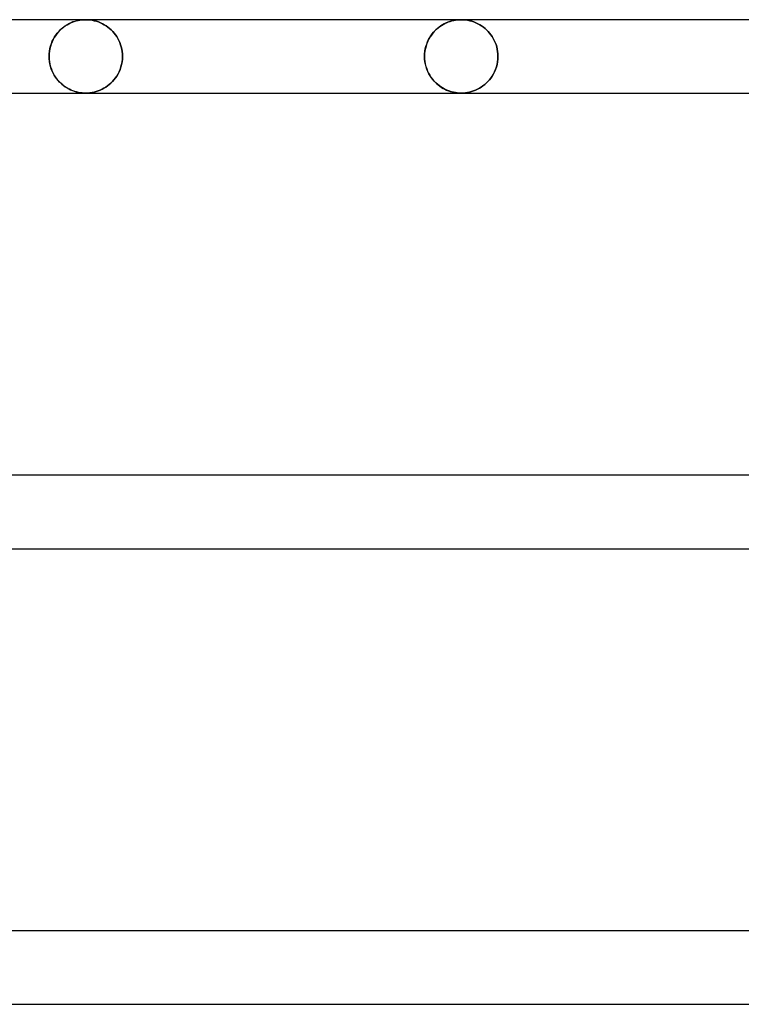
# Model space of a CAD drawing. Header units: millimetres. Extents: x -250 to 250, y -102 to 110.
# Tile 4 of 22: x -210 to -188, y 42 to 73. Entities that reach past the tile are written whole.
import ezdxf

# ---------------------------------------------------------------- set-up
doc = ezdxf.new("R2010")
doc.units = ezdxf.units.MM
doc.layers.add('HIDDEN', color=7, linetype='Continuous')
doc.layers.add('THICK', color=7, linetype='Continuous')

msp = doc.modelspace()

# ---------------------------------------------------------------- linework, layer by layer
at = {"layer": 'HIDDEN'}
for p, q in [((-208.567, 73.12), (-208.508, 73.135)), ((-208.499, 73.137), (-208.556, 73.123)), ((-208.508, 73.135), (-208.448, 73.146)), ((-208.441, 73.147), (-208.499, 73.137)), ((-208.448, 73.146), (-208.387, 73.154)), ((-208.383, 73.154), (-208.441, 73.147)), ((-208.387, 73.154), (-208.327, 73.158)), ((-208.325, 73.159), (-208.383, 73.154)), ((-208.327, 73.158), (-208.267, 73.16)), ((-208.267, 73.16), (-208.325, 73.159)), ((-208.267, 73.16), (-208.198, 73.158)), ((-208.198, 73.158), (-208.267, 73.16)), ((-208.198, 73.158), (-208.13, 73.152)), ((-208.13, 73.152), (-208.198, 73.158)), ((-208.13, 73.152), (-208.062, 73.142)), ((-208.062, 73.142), (-208.13, 73.152)), ((-208.062, 73.142), (-207.995, 73.128)), ((-207.995, 73.128), (-208.062, 73.142)), ((-196.641, 73.135), (-196.701, 73.12)), ((-196.69, 73.123), (-196.632, 73.137)), ((-196.581, 73.146), (-196.641, 73.135)), ((-196.632, 73.137), (-196.574, 73.147)), ((-196.521, 73.154), (-196.581, 73.146)), ((-196.574, 73.147), (-196.516, 73.154)), ((-196.46, 73.158), (-196.521, 73.154)), ((-196.516, 73.154), (-196.458, 73.159)), ((-196.4, 73.16), (-196.46, 73.158)), ((-196.458, 73.159), (-196.4, 73.16)), ((-196.4, 73.16), (-196.332, 73.158)), ((-196.332, 73.158), (-196.4, 73.16)), ((-196.332, 73.158), (-196.263, 73.152)), ((-196.263, 73.152), (-196.332, 73.158)), ((-196.263, 73.152), (-196.195, 73.142)), ((-196.195, 73.142), (-196.263, 73.152)), ((-196.195, 73.142), (-196.128, 73.128)), ((-196.128, 73.128), (-196.195, 73.142)), ((-209.117, 72.787), (-209.068, 72.837)), ((-209.042, 72.861), (-209.09, 72.815)), ((-209.068, 72.837), (-209.018, 72.883)), ((-208.993, 72.904), (-209.042, 72.861)), ((-209.018, 72.883), (-208.965, 72.925)), ((-208.942, 72.943), (-208.993, 72.904)), ((-208.965, 72.925), (-208.911, 72.964)), ((-208.889, 72.978), (-208.942, 72.943)), ((-208.911, 72.964), (-208.856, 72.998)), ((-208.836, 73.01), (-208.889, 72.978)), ((-208.856, 72.998), (-208.8, 73.03)), ((-208.781, 73.039), (-208.836, 73.01)), ((-208.8, 73.03), (-208.743, 73.057)), ((-208.726, 73.065), (-208.781, 73.039)), ((-208.743, 73.057), (-208.685, 73.082)), ((-208.67, 73.088), (-208.726, 73.065)), ((-208.685, 73.082), (-208.626, 73.103)), ((-208.613, 73.107), (-208.67, 73.088)), ((-208.626, 73.103), (-208.567, 73.12)), ((-208.556, 73.123), (-208.613, 73.107)), ((-207.995, 73.128), (-207.928, 73.11)), ((-207.928, 73.11), (-207.995, 73.128)), ((-207.928, 73.11), (-207.864, 73.088)), ((-207.864, 73.088), (-207.928, 73.11)), ((-207.864, 73.088), (-207.8, 73.062)), ((-207.8, 73.062), (-207.864, 73.088)), ((-207.8, 73.062), (-207.738, 73.033)), ((-207.738, 73.033), (-207.8, 73.062)), ((-207.738, 73.033), (-207.678, 73)), ((-207.678, 73), (-207.738, 73.033)), ((-207.678, 73), (-207.62, 72.964)), ((-207.62, 72.964), (-207.678, 73)), ((-207.62, 72.964), (-207.564, 72.924)), ((-207.564, 72.924), (-207.62, 72.964)), ((-207.564, 72.924), (-207.511, 72.881)), ((-207.511, 72.881), (-207.564, 72.924)), ((-207.511, 72.881), (-207.46, 72.835)), ((-207.46, 72.835), (-207.511, 72.881)), ((-207.46, 72.835), (-207.412, 72.786)), ((-207.412, 72.786), (-207.46, 72.835)), ((-197.202, 72.837), (-197.251, 72.787)), ((-197.224, 72.815), (-197.176, 72.861)), ((-197.151, 72.883), (-197.202, 72.837)), ((-197.176, 72.861), (-197.126, 72.904)), ((-197.099, 72.925), (-197.151, 72.883)), ((-197.126, 72.904), (-197.075, 72.943)), ((-197.045, 72.964), (-197.099, 72.925)), ((-197.075, 72.943), (-197.022, 72.978)), ((-196.99, 72.998), (-197.045, 72.964)), ((-197.022, 72.978), (-196.969, 73.01)), ((-196.933, 73.03), (-196.99, 72.998)), ((-196.969, 73.01), (-196.914, 73.039)), ((-196.876, 73.057), (-196.933, 73.03)), ((-196.914, 73.039), (-196.859, 73.065)), ((-196.818, 73.082), (-196.876, 73.057)), ((-196.859, 73.065), (-196.803, 73.088)), ((-196.76, 73.103), (-196.818, 73.082)), ((-196.803, 73.088), (-196.747, 73.107)), ((-196.701, 73.12), (-196.76, 73.103)), ((-196.747, 73.107), (-196.69, 73.123)), ((-196.128, 73.128), (-196.062, 73.11)), ((-196.062, 73.11), (-196.128, 73.128)), ((-196.062, 73.11), (-195.997, 73.088)), ((-195.997, 73.088), (-196.062, 73.11)), ((-195.997, 73.088), (-195.934, 73.063)), ((-195.934, 73.063), (-195.997, 73.088)), ((-195.934, 73.063), (-195.872, 73.033)), ((-195.872, 73.033), (-195.934, 73.063)), ((-195.872, 73.033), (-195.812, 73.001)), ((-195.812, 73.001), (-195.872, 73.033)), ((-195.812, 73.001), (-195.754, 72.964)), ((-195.754, 72.964), (-195.812, 73.001)), ((-195.754, 72.964), (-195.698, 72.924)), ((-195.698, 72.924), (-195.754, 72.964)), ((-195.698, 72.924), (-195.644, 72.881)), ((-195.644, 72.881), (-195.698, 72.924)), ((-195.644, 72.881), (-195.594, 72.835)), ((-195.594, 72.835), (-195.644, 72.881)), ((-195.594, 72.835), (-195.546, 72.787)), ((-195.546, 72.787), (-195.594, 72.835)), ((-209.296, 72.53), (-209.328, 72.462)), ((-209.321, 72.478), (-209.287, 72.547)), ((-209.261, 72.594), (-209.296, 72.53)), ((-209.287, 72.547), (-209.249, 72.613)), ((-209.222, 72.655), (-209.261, 72.594)), ((-209.249, 72.613), (-209.208, 72.675)), ((-209.18, 72.712), (-209.222, 72.655)), ((-209.208, 72.675), (-209.164, 72.733)), ((-209.136, 72.765), (-209.18, 72.712)), ((-209.164, 72.733), (-209.117, 72.787)), ((-209.09, 72.815), (-209.136, 72.765)), ((-207.412, 72.786), (-207.367, 72.735)), ((-207.367, 72.735), (-207.412, 72.786)), ((-207.367, 72.735), (-207.325, 72.681)), ((-207.325, 72.681), (-207.367, 72.735)), ((-207.325, 72.681), (-207.287, 72.624)), ((-207.287, 72.624), (-207.325, 72.681)), ((-207.287, 72.624), (-207.251, 72.565)), ((-207.251, 72.565), (-207.287, 72.624)), ((-207.251, 72.565), (-207.219, 72.503)), ((-207.219, 72.503), (-207.251, 72.565)), ((-197.461, 72.462), (-197.429, 72.53)), ((-197.42, 72.547), (-197.454, 72.478)), ((-197.429, 72.53), (-197.394, 72.594)), ((-197.382, 72.613), (-197.42, 72.547)), ((-197.394, 72.594), (-197.355, 72.655)), ((-197.341, 72.675), (-197.382, 72.613)), ((-197.355, 72.655), (-197.314, 72.712)), ((-197.297, 72.733), (-197.341, 72.675)), ((-197.314, 72.712), (-197.27, 72.765)), ((-197.251, 72.787), (-197.297, 72.733)), ((-197.27, 72.765), (-197.224, 72.815)), ((-195.546, 72.787), (-195.501, 72.735)), ((-195.501, 72.735), (-195.546, 72.787)), ((-195.501, 72.735), (-195.459, 72.681)), ((-195.459, 72.681), (-195.501, 72.735)), ((-195.459, 72.681), (-195.42, 72.625)), ((-195.42, 72.625), (-195.459, 72.681)), ((-195.42, 72.625), (-195.385, 72.566)), ((-195.385, 72.566), (-195.42, 72.625)), ((-195.385, 72.566), (-195.352, 72.504)), ((-195.352, 72.504), (-195.385, 72.566)), ((-209.399, 72.24), (-209.412, 72.161)), ((-209.411, 72.167), (-209.397, 72.249)), ((-209.38, 72.317), (-209.399, 72.24)), ((-209.397, 72.249), (-209.376, 72.328)), ((-209.356, 72.391), (-209.38, 72.317)), ((-209.376, 72.328), (-209.351, 72.405)), ((-209.328, 72.462), (-209.356, 72.391)), ((-209.351, 72.405), (-209.321, 72.478)), ((-207.219, 72.503), (-207.19, 72.438)), ((-207.19, 72.438), (-207.219, 72.503)), ((-207.19, 72.438), (-207.164, 72.37)), ((-207.164, 72.37), (-207.19, 72.438)), ((-207.164, 72.37), (-207.143, 72.299)), ((-207.143, 72.299), (-207.164, 72.37)), ((-207.143, 72.299), (-207.126, 72.226)), ((-207.126, 72.226), (-207.143, 72.299)), ((-207.126, 72.226), (-207.113, 72.152)), ((-207.113, 72.152), (-207.126, 72.226)), ((-197.53, 72.248), (-197.545, 72.167)), ((-197.545, 72.161), (-197.532, 72.24)), ((-197.532, 72.24), (-197.513, 72.316)), ((-197.51, 72.328), (-197.53, 72.248)), ((-197.513, 72.316), (-197.489, 72.391)), ((-197.484, 72.405), (-197.51, 72.328)), ((-197.489, 72.391), (-197.461, 72.462)), ((-197.454, 72.478), (-197.484, 72.405)), ((-195.352, 72.504), (-195.323, 72.439)), ((-195.323, 72.439), (-195.352, 72.504)), ((-195.323, 72.439), (-195.298, 72.371)), ((-195.298, 72.371), (-195.323, 72.439)), ((-195.298, 72.371), (-195.276, 72.3)), ((-195.276, 72.3), (-195.298, 72.371)), ((-195.276, 72.3), (-195.259, 72.227)), ((-195.259, 72.227), (-195.276, 72.3)), ((-195.259, 72.227), (-195.247, 72.152)), ((-195.247, 72.152), (-195.259, 72.227)), ((-209.423, 72), (-209.42, 72.084)), ((-209.421, 72.081), (-209.423, 72)), ((-209.423, 72), (-209.42, 71.916)), ((-209.421, 71.919), (-209.423, 72)), ((-209.412, 72.161), (-209.421, 72.081)), ((-209.412, 71.839), (-209.421, 71.919)), ((-209.42, 72.084), (-209.411, 72.167)), ((-209.42, 71.916), (-209.411, 71.833)), ((-207.116, 71.83), (-207.107, 71.914)), ((-207.107, 71.914), (-207.116, 71.83)), ((-207.113, 72.152), (-207.106, 72.076)), ((-207.106, 72.076), (-207.113, 72.152)), ((-207.107, 71.914), (-207.103, 72)), ((-207.103, 72), (-207.107, 71.914)), ((-207.106, 72.076), (-207.103, 72)), ((-207.103, 72), (-207.106, 72.076)), ((-197.554, 72.084), (-197.557, 72)), ((-197.557, 72), (-197.554, 72.081)), ((-197.557, 72), (-197.554, 71.919)), ((-197.554, 71.916), (-197.557, 72)), ((-197.545, 72.167), (-197.554, 72.084)), ((-197.554, 72.081), (-197.545, 72.161)), ((-197.554, 71.919), (-197.545, 71.839)), ((-197.545, 71.833), (-197.554, 71.916)), ((-195.249, 71.83), (-195.24, 71.914)), ((-195.24, 71.914), (-195.249, 71.83)), ((-195.247, 72.152), (-195.239, 72.077)), ((-195.239, 72.077), (-195.247, 72.152)), ((-195.24, 71.914), (-195.237, 72)), ((-195.237, 72), (-195.24, 71.914)), ((-195.239, 72.077), (-195.237, 72)), ((-195.237, 72), (-195.239, 72.077)), ((-209.399, 71.76), (-209.412, 71.839)), ((-209.411, 71.833), (-209.397, 71.751)), ((-209.38, 71.683), (-209.399, 71.76)), ((-209.397, 71.751), (-209.376, 71.672)), ((-209.356, 71.609), (-209.38, 71.683)), ((-209.376, 71.672), (-209.351, 71.595)), ((-209.328, 71.538), (-209.356, 71.609)), ((-209.351, 71.595), (-209.321, 71.522)), ((-207.21, 71.516), (-207.179, 71.59)), ((-207.179, 71.59), (-207.21, 71.516)), ((-207.179, 71.59), (-207.152, 71.667)), ((-207.152, 71.667), (-207.179, 71.59)), ((-207.152, 71.667), (-207.131, 71.748)), ((-207.131, 71.748), (-207.152, 71.667)), ((-207.131, 71.748), (-207.116, 71.83)), ((-207.116, 71.83), (-207.131, 71.748)), ((-197.545, 71.839), (-197.532, 71.76)), ((-197.53, 71.752), (-197.545, 71.833)), ((-197.532, 71.76), (-197.513, 71.684)), ((-197.51, 71.672), (-197.53, 71.752)), ((-197.513, 71.684), (-197.489, 71.609)), ((-197.484, 71.595), (-197.51, 71.672)), ((-197.489, 71.609), (-197.461, 71.538)), ((-197.454, 71.522), (-197.484, 71.595)), ((-195.343, 71.516), (-195.312, 71.59)), ((-195.312, 71.59), (-195.343, 71.516)), ((-195.312, 71.59), (-195.286, 71.667)), ((-195.286, 71.667), (-195.312, 71.59)), ((-195.286, 71.667), (-195.265, 71.747)), ((-195.265, 71.747), (-195.286, 71.667)), ((-195.265, 71.747), (-195.249, 71.83)), ((-195.249, 71.83), (-195.265, 71.747)), ((-209.296, 71.47), (-209.328, 71.538)), ((-209.321, 71.522), (-209.287, 71.453)), ((-209.261, 71.406), (-209.296, 71.47)), ((-209.287, 71.453), (-209.249, 71.387)), ((-209.222, 71.345), (-209.261, 71.406)), ((-209.249, 71.387), (-209.208, 71.325)), ((-209.18, 71.288), (-209.222, 71.345)), ((-209.208, 71.325), (-209.164, 71.267)), ((-209.136, 71.235), (-209.18, 71.288)), ((-209.164, 71.267), (-209.117, 71.213)), ((-207.372, 71.26), (-207.326, 71.318)), ((-207.326, 71.318), (-207.372, 71.26)), ((-207.326, 71.318), (-207.284, 71.38)), ((-207.284, 71.38), (-207.326, 71.318)), ((-207.284, 71.38), (-207.245, 71.446)), ((-207.245, 71.446), (-207.284, 71.38)), ((-207.245, 71.446), (-207.21, 71.516)), ((-207.21, 71.516), (-207.245, 71.446)), ((-197.461, 71.538), (-197.429, 71.47)), ((-197.42, 71.453), (-197.454, 71.522)), ((-197.429, 71.47), (-197.394, 71.406)), ((-197.382, 71.387), (-197.42, 71.453)), ((-197.394, 71.406), (-197.355, 71.345)), ((-197.341, 71.325), (-197.382, 71.387)), ((-197.355, 71.345), (-197.314, 71.288)), ((-197.297, 71.267), (-197.341, 71.325)), ((-197.314, 71.288), (-197.27, 71.235)), ((-197.251, 71.213), (-197.297, 71.267)), ((-195.505, 71.259), (-195.46, 71.317)), ((-195.46, 71.317), (-195.505, 71.259)), ((-195.46, 71.317), (-195.418, 71.379)), ((-195.418, 71.379), (-195.46, 71.317)), ((-195.418, 71.379), (-195.378, 71.446)), ((-195.378, 71.446), (-195.418, 71.379)), ((-195.378, 71.446), (-195.343, 71.516)), ((-195.343, 71.516), (-195.378, 71.446)), ((-209.09, 71.185), (-209.136, 71.235)), ((-209.117, 71.213), (-209.068, 71.163)), ((-209.042, 71.139), (-209.09, 71.185)), ((-209.068, 71.163), (-209.018, 71.117)), ((-208.993, 71.096), (-209.042, 71.139)), ((-209.018, 71.117), (-208.965, 71.075)), ((-208.942, 71.057), (-208.993, 71.096)), ((-208.965, 71.075), (-208.911, 71.036)), ((-208.889, 71.022), (-208.942, 71.057)), ((-208.911, 71.036), (-208.856, 71.002)), ((-208.836, 70.99), (-208.889, 71.022)), ((-208.856, 71.002), (-208.8, 70.97)), ((-208.781, 70.961), (-208.836, 70.99)), ((-208.8, 70.97), (-208.743, 70.943)), ((-208.726, 70.935), (-208.781, 70.961)), ((-207.808, 70.934), (-207.747, 70.962)), ((-207.747, 70.962), (-207.808, 70.934)), ((-207.747, 70.962), (-207.688, 70.994)), ((-207.688, 70.994), (-207.747, 70.962)), ((-207.688, 70.994), (-207.631, 71.029)), ((-207.631, 71.029), (-207.688, 70.994)), ((-207.631, 71.029), (-207.575, 71.068)), ((-207.575, 71.068), (-207.631, 71.029)), ((-207.575, 71.068), (-207.522, 71.11)), ((-207.522, 71.11), (-207.575, 71.068)), ((-207.522, 71.11), (-207.47, 71.156)), ((-207.47, 71.156), (-207.522, 71.11)), ((-207.47, 71.156), (-207.42, 71.206)), ((-207.42, 71.206), (-207.47, 71.156)), ((-207.42, 71.206), (-207.372, 71.26)), ((-207.372, 71.26), (-207.42, 71.206)), ((-197.27, 71.235), (-197.224, 71.185)), ((-197.202, 71.163), (-197.251, 71.213)), ((-197.224, 71.185), (-197.176, 71.139)), ((-197.151, 71.117), (-197.202, 71.163)), ((-197.176, 71.139), (-197.126, 71.096)), ((-197.099, 71.075), (-197.151, 71.117)), ((-197.126, 71.096), (-197.075, 71.057)), ((-197.045, 71.036), (-197.099, 71.075)), ((-197.075, 71.057), (-197.022, 71.022)), ((-196.99, 71.002), (-197.045, 71.036)), ((-197.022, 71.022), (-196.969, 70.99)), ((-196.933, 70.97), (-196.99, 71.002)), ((-196.969, 70.99), (-196.914, 70.961)), ((-196.876, 70.943), (-196.933, 70.97)), ((-196.914, 70.961), (-196.859, 70.935)), ((-195.942, 70.934), (-195.882, 70.962)), ((-195.882, 70.962), (-195.942, 70.934)), ((-195.882, 70.962), (-195.822, 70.993)), ((-195.822, 70.993), (-195.882, 70.962)), ((-195.822, 70.993), (-195.765, 71.028)), ((-195.765, 71.028), (-195.822, 70.993)), ((-195.765, 71.028), (-195.71, 71.067)), ((-195.71, 71.067), (-195.765, 71.028)), ((-195.71, 71.067), (-195.656, 71.109)), ((-195.656, 71.109), (-195.71, 71.067)), ((-195.656, 71.109), (-195.604, 71.155)), ((-195.604, 71.155), (-195.656, 71.109)), ((-195.604, 71.155), (-195.553, 71.205)), ((-195.553, 71.205), (-195.604, 71.155)), ((-195.553, 71.205), (-195.505, 71.259)), ((-195.505, 71.259), (-195.553, 71.205)), ((-208.743, 70.943), (-208.685, 70.918)), ((-208.67, 70.912), (-208.726, 70.935)), ((-208.685, 70.918), (-208.626, 70.897)), ((-208.613, 70.893), (-208.67, 70.912)), ((-208.626, 70.897), (-208.567, 70.88)), ((-208.556, 70.877), (-208.613, 70.893)), ((-208.567, 70.88), (-208.508, 70.865)), ((-208.499, 70.863), (-208.556, 70.877)), ((-208.508, 70.865), (-208.448, 70.854)), ((-208.441, 70.853), (-208.499, 70.863)), ((-208.448, 70.854), (-208.387, 70.846)), ((-208.383, 70.846), (-208.441, 70.853)), ((-208.387, 70.846), (-208.327, 70.842)), ((-208.325, 70.841), (-208.383, 70.846)), ((-208.327, 70.842), (-208.267, 70.84)), ((-208.267, 70.84), (-208.325, 70.841)), ((-208.267, 70.84), (-208.199, 70.842)), ((-208.199, 70.842), (-208.267, 70.84)), ((-208.199, 70.842), (-208.132, 70.848)), ((-208.132, 70.848), (-208.199, 70.842)), ((-208.132, 70.848), (-208.065, 70.858)), ((-208.065, 70.858), (-208.132, 70.848)), ((-208.065, 70.858), (-207.999, 70.871)), ((-207.999, 70.871), (-208.065, 70.858)), ((-207.999, 70.871), (-207.934, 70.888)), ((-207.934, 70.888), (-207.999, 70.871)), ((-207.934, 70.888), (-207.871, 70.91)), ((-207.871, 70.91), (-207.934, 70.888)), ((-207.871, 70.91), (-207.808, 70.934)), ((-207.808, 70.934), (-207.871, 70.91)), ((-196.818, 70.918), (-196.876, 70.943)), ((-196.859, 70.935), (-196.803, 70.912)), ((-196.76, 70.897), (-196.818, 70.918)), ((-196.803, 70.912), (-196.747, 70.893)), ((-196.701, 70.88), (-196.76, 70.897)), ((-196.747, 70.893), (-196.69, 70.877)), ((-196.641, 70.865), (-196.701, 70.88)), ((-196.69, 70.877), (-196.632, 70.863)), ((-196.581, 70.854), (-196.641, 70.865)), ((-196.632, 70.863), (-196.574, 70.853)), ((-196.521, 70.846), (-196.581, 70.854)), ((-196.574, 70.853), (-196.516, 70.846)), ((-196.46, 70.842), (-196.521, 70.846)), ((-196.516, 70.846), (-196.458, 70.841)), ((-196.4, 70.84), (-196.46, 70.842)), ((-196.458, 70.841), (-196.4, 70.84)), ((-196.4, 70.84), (-196.333, 70.842)), ((-196.333, 70.842), (-196.4, 70.84)), ((-196.333, 70.842), (-196.266, 70.848)), ((-196.266, 70.848), (-196.333, 70.842)), ((-196.266, 70.848), (-196.199, 70.858)), ((-196.199, 70.858), (-196.266, 70.848)), ((-196.199, 70.858), (-196.133, 70.871)), ((-196.133, 70.871), (-196.199, 70.858)), ((-196.133, 70.871), (-196.068, 70.888)), ((-196.068, 70.888), (-196.133, 70.871)), ((-196.068, 70.888), (-196.005, 70.909)), ((-196.005, 70.909), (-196.068, 70.888)), ((-196.005, 70.909), (-195.942, 70.934)), ((-195.942, 70.934), (-196.005, 70.909))]:
    msp.add_line(p, q, dxfattribs=at)
at = {"layer": 'THICK'}
for p, q in [((-175.431, 73.16), (-232, 73.16)), ((-231.997, 70.84), (-175.431, 70.84)), ((-175.431, 58.76), (-231.997, 58.76)), ((-231.997, 56.44), (-175.431, 56.44)), ((-175.431, 44.36), (-231.997, 44.36)), ((-231.997, 42.04), (-175.431, 42.04))]:
    msp.add_line(p, q, dxfattribs=at)

doc.saveas('drawing.dxf')
